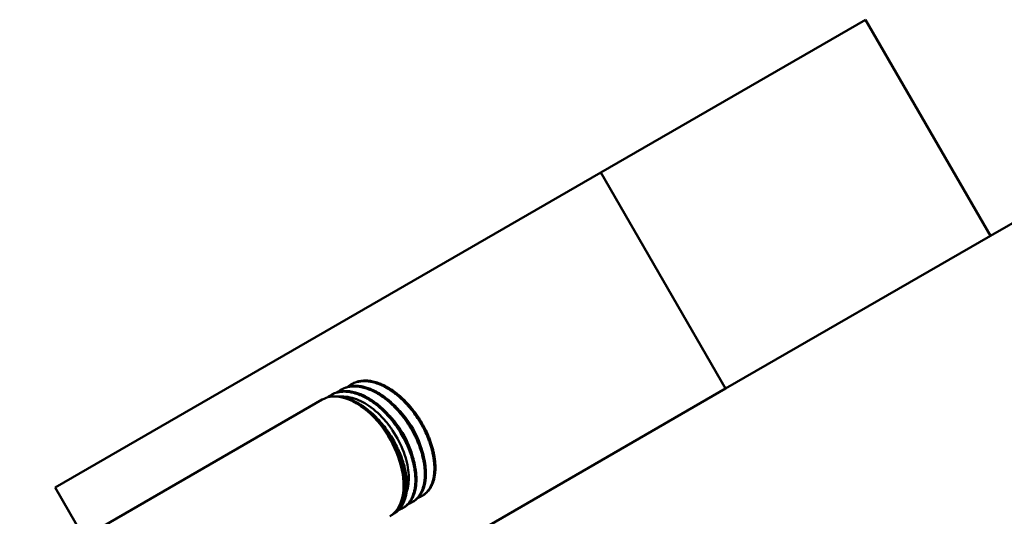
# Model space of a CAD drawing. Header units: inches. Extents: x 1 to 226, y 4 to 143.
# Tile 76 of 81: x 167.78 to 171.72, y 123.04 to 125.03. Entities that reach past the tile are written whole.
import ezdxf

# ---------------------------------------------------------------- set-up
doc = ezdxf.new("R2010")
doc.units = ezdxf.units.IN
doc.header["$LTSCALE"] = 6.666667
doc.header["$MEASUREMENT"] = 0
doc.layers.add('Visible (ANSI)', color=7, linetype='Continuous', lineweight=50)
doc.layers.add('Visible Narrow (ANSI)', color=7, linetype='Continuous', lineweight=35)

msp = doc.modelspace()

# ---------------------------------------------------------------- linework, layer by layer
at = {"layer": 'Visible (ANSI)'}
for p, q in [((170.105, 124.4145), (171.1657, 125.0268)), ((171.6657, 124.1608), (171.1657, 125.0268)), ((172.2767, 124.5136), (171.6657, 124.1608)), ((167.9179, 123.1518), (170.105, 124.4145)), ((170.605, 123.5484), (170.105, 124.4145)), ((171.6657, 124.1608), (170.605, 123.5484)), ((169.071, 123.5479), (169.0666, 123.5456)), ((169.1111, 123.569), (169.1068, 123.5667)), ((170.605, 123.5484), (169.6584, 123.0019)), ((168.062, 122.9694), (168.9889, 123.5045)), ((169.0308, 123.5267), (169.0265, 123.5244)), ((169.0755, 123.5164), (169.0557, 123.5168)), ((168.0302, 122.9573), (167.9179, 123.1518)), ((169.3948, 123.1223), (169.3907, 123.1197)), ((169.3014, 123.0858), (169.2958, 123.0756)), ((169.318, 123.074), (169.3139, 123.0714)), ((169.3564, 123.0981), (169.3523, 123.0955)), ((169.2796, 123.0498), (169.2755, 123.0472))]:
    msp.add_line(p, q, dxfattribs=at)
for major_axis, start_param, end_param in [((-0.135, 0.2338), 6.075636, 6.283185), ((-0.135, 0.2338), 5.39352, 6.075636), ((0.135, -0.2338), 0, 2.251928)]:
    msp.add_ellipse((169.1239, 123.2707), major_axis=major_axis, ratio=0.57735, start_param=start_param, end_param=end_param, dxfattribs=at)
for points, knots in [([(169.0899, 123.5555), (169.0902, 123.5557), (169.0906, 123.556), (169.0962, 123.5606), (169.1019, 123.5643), (169.1118, 123.5694), (169.1159, 123.5711), (169.1231, 123.5736), (169.1261, 123.5745), (169.1349, 123.5767), (169.1406, 123.5776), (169.1513, 123.5785), (169.1562, 123.5787), (169.1642, 123.5784), (169.1673, 123.5782), (169.1725, 123.5776), (169.1745, 123.5774), (169.1813, 123.5764), (169.1861, 123.5755), (169.1984, 123.5725), (169.2058, 123.5702), (169.2175, 123.5658), (169.2217, 123.564), (169.23, 123.5603), (169.2341, 123.5583), (169.2406, 123.5549), (169.2429, 123.5536), (169.2524, 123.5482), (169.2595, 123.5438), (169.2704, 123.5363), (169.2742, 123.5335), (169.2801, 123.529), (169.2822, 123.5274), (169.288, 123.5228), (169.2916, 123.5198), (169.302, 123.5108), (169.3086, 123.5047), (169.32, 123.4933), (169.3249, 123.4882), (169.333, 123.4791), (169.3364, 123.4753), (169.3455, 123.4644), (169.3512, 123.4571), (169.3631, 123.441), (169.3692, 123.4321), (169.3766, 123.4204), (169.3781, 123.4178), (169.382, 123.4115), (169.3842, 123.4076), (169.3899, 123.3977), (169.3932, 123.3916), (169.4008, 123.3766), (169.4049, 123.3678), (169.4107, 123.3542), (169.4126, 123.3495), (169.4169, 123.3383), (169.4192, 123.3318), (169.4246, 123.3154), (169.4274, 123.3054), (169.4306, 123.2919), (169.4314, 123.2882), (169.4327, 123.2818), (169.4332, 123.2792), (169.4339, 123.2749), (169.4342, 123.2734), (169.4352, 123.2671), (169.4358, 123.2626), (169.4375, 123.2477), (169.438, 123.2377), (169.438, 123.2239), (169.4378, 123.2198), (169.4373, 123.2106), (169.4368, 123.2055), (169.435, 123.1932), (169.4336, 123.1862), (169.4308, 123.1762), (169.4298, 123.173), (169.428, 123.168), (169.4273, 123.1662), (169.4249, 123.1603), (169.423, 123.1564), (169.417, 123.1454), (169.4124, 123.139), (169.4052, 123.1312), (169.403, 123.1292), (169.3977, 123.1246), (169.3945, 123.1221), (169.3855, 123.1164), (169.3796, 123.1136), (169.3729, 123.1113), (169.3726, 123.1112), (169.3722, 123.1111)], [-13.233159, -13.233159, -13.233159, -13.233159, -13.227662, -13.227662, -13.142385, -13.142385, -13.087399, -13.087399, -13.047424, -13.047424, -12.976967, -12.976967, -12.920027, -12.920027, -12.885205, -12.885205, -12.862408, -12.862408, -12.8101, -12.8101, -12.730882, -12.730882, -12.686681, -12.686681, -12.64404, -12.64404, -12.619506, -12.619506, -12.545174, -12.545174, -12.504748, -12.504748, -12.482307, -12.482307, -12.443181, -12.443181, -12.370098, -12.370098, -12.314438, -12.314438, -12.274872, -12.274872, -12.204027, -12.204027, -12.121597, -12.121597, -12.098642, -12.098642, -12.06488, -12.06488, -12.011388, -12.011388, -11.935984, -11.935984, -11.896002, -11.896002, -11.841078, -11.841078, -11.756114, -11.756114, -11.723971, -11.723971, -11.70067, -11.70067, -11.686551, -11.686551, -11.64547, -11.64547, -11.551737, -11.551737, -11.511613, -11.511613, -11.458753, -11.458753, -11.381305, -11.381305, -11.34192, -11.34192, -11.319478, -11.319478, -11.265543, -11.265543, -11.162851, -11.162851, -11.122921, -11.122921, -11.066655, -11.066655, -10.97577, -10.97577, -10.970947, -10.970947, -10.970947, -10.970947]), ([(169.2654, 123.5448), (169.2593, 123.5489), (169.2531, 123.5526), (169.243, 123.5582), (169.239, 123.5602), (169.23, 123.5646), (169.2249, 123.5668), (169.2121, 123.5718), (169.2045, 123.5743), (169.1932, 123.5771), (169.1894, 123.5779), (169.1835, 123.579), (169.1812, 123.5794), (169.1726, 123.5805), (169.1663, 123.5809), (169.1531, 123.5808), (169.1463, 123.5801), (169.1362, 123.5783), (169.1328, 123.5774), (169.123, 123.5746), (169.1169, 123.5721), (169.1111, 123.569)], [-13.2722105, -13.2722105, -13.2722105, -13.2722105, -13.2078203, -13.2078203, -13.1664079, -13.1664079, -13.1132338, -13.1132338, -13.0321243, -13.0321243, -12.9913517, -12.9913517, -12.966908, -12.966908, -12.8958945, -12.8958945, -12.8142916, -12.8142916, -12.7714248, -12.7714248, -12.6883287, -12.6883287, -12.6883287, -12.6883287]), ([(169.0098, 123.5133), (169.0126, 123.5155), (169.0154, 123.5176), (169.0219, 123.5219), (169.0256, 123.524), (169.0322, 123.5273), (169.0352, 123.5285), (169.0438, 123.5317), (169.0497, 123.5333), (169.0602, 123.5353), (169.0647, 123.5358), (169.0722, 123.5363), (169.0751, 123.5364), (169.0801, 123.5363), (169.0821, 123.5363), (169.0894, 123.5359), (169.0948, 123.5353), (169.106, 123.5334), (169.1117, 123.5322), (169.1221, 123.5293), (169.1266, 123.5278), (169.135, 123.5248), (169.1388, 123.5233), (169.1496, 123.5187), (169.1565, 123.5153), (169.1684, 123.5088), (169.1735, 123.5058), (169.1817, 123.5006), (169.1848, 123.4985), (169.1902, 123.4948), (169.1924, 123.4933), (169.2001, 123.4877), (169.2056, 123.4834), (169.2169, 123.4741), (169.2226, 123.4691), (169.2327, 123.4596), (169.237, 123.4554), (169.2448, 123.4474), (169.2483, 123.4436), (169.2586, 123.4323), (169.2652, 123.4245), (169.2754, 123.4114), (169.2791, 123.4064), (169.284, 123.3996), (169.2852, 123.398), (169.2882, 123.3937), (169.29, 123.391), (169.2938, 123.3852), (169.2959, 123.3821), (169.3037, 123.3697), (169.3092, 123.3604), (169.3181, 123.3438), (169.3218, 123.3367), (169.3274, 123.3248), (169.3295, 123.3201), (169.3345, 123.3084), (169.3374, 123.3013), (169.343, 123.2861), (169.3457, 123.278), (169.3494, 123.2654), (169.3506, 123.261), (169.3524, 123.2539), (169.3531, 123.2513), (169.3548, 123.244), (169.3558, 123.2394), (169.3583, 123.2262), (169.3595, 123.2178), (169.361, 123.2037), (169.3614, 123.1981), (169.3618, 123.1883), (169.3619, 123.1841), (169.3617, 123.1699), (169.361, 123.1603), (169.3588, 123.1458), (169.3577, 123.1406), (169.3559, 123.1336), (169.3554, 123.1317), (169.3539, 123.1267), (169.3529, 123.1236), (169.3494, 123.1142), (169.3466, 123.1082), (169.3413, 123.099), (169.339, 123.0955), (169.3346, 123.0898), (169.3327, 123.0875), (169.3268, 123.0812), (169.3226, 123.0774), (169.3149, 123.0719), (169.3116, 123.0699), (169.306, 123.067), (169.3038, 123.0659), (169.3, 123.0644), (169.2984, 123.0638), (169.2964, 123.0631), (169.2959, 123.0629), (169.2955, 123.0628)], [-21.75189, -21.75189, -21.75189, -21.75189, -21.707555, -21.707555, -21.654106, -21.654106, -21.614093, -21.614093, -21.538947, -21.538947, -21.484397, -21.484397, -21.450204, -21.450204, -21.427408, -21.427408, -21.367095, -21.367095, -21.304924, -21.304924, -21.256634, -21.256634, -21.216371, -21.216371, -21.143967, -21.143967, -21.09157, -21.09157, -21.058083, -21.058083, -21.035171, -21.035171, -20.976619, -20.976619, -20.913843, -20.913843, -20.865346, -20.865346, -20.825124, -20.825124, -20.745739, -20.745739, -20.697615, -20.697615, -20.682109, -20.682109, -20.65769, -20.65769, -20.628992, -20.628992, -20.546327, -20.546327, -20.484842, -20.484842, -20.445016, -20.445016, -20.384939, -20.384939, -20.316189, -20.316189, -20.278002, -20.278002, -20.255567, -20.255567, -20.214997, -20.214997, -20.139727, -20.139727, -20.087317, -20.087317, -20.047212, -20.047212, -19.949871, -19.949871, -19.892038, -19.892038, -19.869553, -19.869553, -19.832264, -19.832264, -19.751604, -19.751604, -19.697737, -19.697737, -19.657742, -19.657742, -19.581156, -19.581156, -19.527667, -19.527667, -19.493842, -19.493842, -19.470971, -19.470971, -19.464241, -19.464241, -19.464241, -19.464241]), ([(169.318, 123.074), (169.3187, 123.0744), (169.3195, 123.0749), (169.3241, 123.078), (169.3279, 123.0811), (169.3337, 123.0867), (169.3359, 123.089), (169.3414, 123.0956), (169.3445, 123.1001), (169.3509, 123.1111), (169.354, 123.1178), (169.3573, 123.1269), (169.3579, 123.1289), (169.3597, 123.1348), (169.3608, 123.1388), (169.364, 123.1537), (169.3654, 123.1652), (169.366, 123.1814), (169.366, 123.1854), (169.3658, 123.1969), (169.3653, 123.2045), (169.3634, 123.2222), (169.3619, 123.2323), (169.3591, 123.2454), (169.3585, 123.2483), (169.3566, 123.2566), (169.3552, 123.2621), (169.3496, 123.2815), (169.3448, 123.2955), (169.337, 123.3146), (169.3349, 123.3197), (169.3283, 123.3343), (169.3236, 123.3438), (169.3149, 123.3599), (169.3111, 123.3666), (169.305, 123.3766), (169.303, 123.38), (169.2989, 123.3864), (169.2968, 123.3895), (169.2889, 123.4012), (169.2828, 123.4096), (169.2711, 123.4246), (169.2657, 123.4312), (169.2564, 123.4417), (169.2527, 123.4458), (169.2428, 123.4562), (169.2365, 123.4624), (169.2219, 123.4759), (169.2135, 123.483), (169.2027, 123.4912), (169.2004, 123.4929), (169.1935, 123.4979), (169.189, 123.501), (169.1736, 123.5108), (169.1628, 123.5168), (169.1479, 123.5236), (169.1438, 123.5253), (169.1335, 123.5293), (169.1274, 123.5313), (169.1133, 123.5352), (169.1054, 123.5367), (169.0954, 123.5379), (169.0931, 123.5382), (169.0884, 123.5385), (169.0859, 123.5386), (169.0765, 123.5387), (169.0698, 123.5383), (169.0578, 123.5364), (169.0525, 123.5352), (169.0441, 123.5326), (169.0409, 123.5314), (169.0354, 123.529), (169.0331, 123.5279), (169.0308, 123.5267)], [-6.281561, -6.281561, -6.281561, -6.281561, -6.269719, -6.269719, -6.203441, -6.203441, -6.160298, -6.160298, -6.08915, -6.08915, -6.000096, -6.000096, -5.97568, -5.97568, -5.929402, -5.929402, -5.808499, -5.808499, -5.769611, -5.769611, -5.698898, -5.698898, -5.608762, -5.608762, -5.584383, -5.584383, -5.536848, -5.536848, -5.418115, -5.418115, -5.374918, -5.374918, -5.293552, -5.293552, -5.234609, -5.234609, -5.204635, -5.204635, -5.176451, -5.176451, -5.096891, -5.096891, -5.030525, -5.030525, -4.987383, -4.987383, -4.916812, -4.916812, -4.826183, -4.826183, -4.801816, -4.801816, -4.753973, -4.753973, -4.641323, -4.641323, -4.59812, -4.59812, -4.533125, -4.533125, -4.446732, -4.446732, -4.42169, -4.42169, -4.393488, -4.393488, -4.313879, -4.313879, -4.247456, -4.247456, -4.204316, -4.204316, -4.172077, -4.172077, -4.172077, -4.172077]), ([(169.0498, 123.5343), (169.0507, 123.5351), (169.0517, 123.5359), (169.0568, 123.5398), (169.061, 123.5425), (169.0688, 123.5468), (169.0723, 123.5484), (169.0789, 123.5511), (169.082, 123.5521), (169.0908, 123.5547), (169.0967, 123.5559), (169.107, 123.5571), (169.1114, 123.5574), (169.1187, 123.5575), (169.1216, 123.5574), (169.1265, 123.5571), (169.1286, 123.557), (169.1354, 123.5563), (169.1402, 123.5555), (169.1521, 123.5532), (169.1591, 123.5513), (169.1705, 123.5475), (169.1747, 123.5459), (169.1826, 123.5427), (169.1861, 123.5412), (169.1968, 123.5361), (169.204, 123.5322), (169.2159, 123.5252), (169.2206, 123.5222), (169.2282, 123.517), (169.2313, 123.5148), (169.2365, 123.511), (169.2387, 123.5094), (169.246, 123.5038), (169.2511, 123.4997), (169.262, 123.4902), (169.2678, 123.4849), (169.2778, 123.475), (169.2821, 123.4706), (169.2899, 123.4624), (169.2933, 123.4585), (169.3029, 123.4474), (169.3089, 123.44), (169.3187, 123.427), (169.3226, 123.4216), (169.3289, 123.4125), (169.3313, 123.4089), (169.3353, 123.4027), (169.3369, 123.4002), (169.3424, 123.3914), (169.3461, 123.385), (169.3537, 123.3714), (169.3575, 123.3641), (169.3639, 123.3511), (169.3665, 123.3454), (169.3711, 123.3349), (169.3731, 123.3302), (169.3786, 123.3162), (169.3818, 123.3069), (169.3865, 123.292), (169.3881, 123.2864), (169.3905, 123.2771), (169.3914, 123.2734), (169.3928, 123.2671), (169.3934, 123.2645), (169.3952, 123.2558), (169.3962, 123.2497), (169.3981, 123.2366), (169.3989, 123.2295), (169.3997, 123.2173), (169.3999, 123.2121), (169.3999, 123.2029), (169.3999, 123.1988), (169.3993, 123.1868), (169.3984, 123.1791), (169.3964, 123.1674), (169.3955, 123.1631), (169.3938, 123.1562), (169.393, 123.1535), (169.3915, 123.149), (169.3909, 123.1471), (169.3887, 123.141), (169.387, 123.137), (169.3827, 123.1284), (169.3802, 123.124), (169.3752, 123.1168), (169.3729, 123.1139), (169.3685, 123.1089), (169.3664, 123.1067), (169.3602, 123.101), (169.3559, 123.0977), (169.3482, 123.093), (169.3449, 123.0913), (169.3394, 123.0889), (169.3372, 123.0881), (169.3346, 123.0872), (169.3342, 123.0871), (169.3339, 123.0869)], [-17.479833, -17.479833, -17.479833, -17.479833, -17.463821, -17.463821, -17.400362, -17.400362, -17.35167, -17.35167, -17.311456, -17.311456, -17.238153, -17.238153, -17.186654, -17.186654, -17.153515, -17.153515, -17.130495, -17.130495, -17.077314, -17.077314, -17.001898, -17.001898, -16.956751, -16.956751, -16.919825, -16.919825, -16.844463, -16.844463, -16.795785, -16.795785, -16.763625, -16.763625, -16.740692, -16.740692, -16.686017, -16.686017, -16.622188, -16.622188, -16.57338, -16.57338, -16.533181, -16.533181, -16.459283, -16.459283, -16.408194, -16.408194, -16.375202, -16.375202, -16.352144, -16.352144, -16.29622, -16.29622, -16.232894, -16.232894, -16.18426, -16.18426, -16.14402, -16.14402, -16.065537, -16.065537, -16.017564, -16.017564, -15.985664, -15.985664, -15.96266, -15.96266, -15.909561, -15.909561, -15.845093, -15.845093, -15.796078, -15.796078, -15.755912, -15.755912, -15.676644, -15.676644, -15.628871, -15.628871, -15.597047, -15.597047, -15.574019, -15.574019, -15.52096, -15.52096, -15.456567, -15.456567, -15.407581, -15.407581, -15.367405, -15.367405, -15.29271, -15.29271, -15.242173, -15.242173, -15.209383, -15.209383, -15.204298, -15.204298, -15.204298, -15.204298]), ([(169.3564, 123.0981), (169.3581, 123.0992), (169.3598, 123.1004), (169.3628, 123.1026), (169.364, 123.1036), (169.3677, 123.1066), (169.37, 123.1088), (169.3756, 123.1146), (169.3787, 123.1184), (169.3842, 123.1264), (169.3866, 123.1306), (169.3903, 123.138), (169.3918, 123.1411), (169.3938, 123.1463), (169.3946, 123.1483), (169.3974, 123.1567), (169.3992, 123.1635), (169.4016, 123.1755), (169.4023, 123.1805), (169.4031, 123.1878), (169.4033, 123.19), (169.4037, 123.1964), (169.4039, 123.2007), (169.4042, 123.2166), (169.4035, 123.2287), (169.4012, 123.2467), (169.4003, 123.2525), (169.3988, 123.2611), (169.3982, 123.2638), (169.3957, 123.276), (169.3932, 123.2854), (169.3885, 123.3013), (169.3864, 123.3077), (169.3822, 123.3196), (169.3802, 123.3251), (169.3757, 123.3362), (169.3733, 123.3419), (169.3658, 123.3583), (169.3605, 123.369), (169.3519, 123.3846), (169.349, 123.3896), (169.3444, 123.3973), (169.3427, 123.4), (169.3369, 123.4092), (169.3326, 123.4156), (169.3225, 123.43), (169.3165, 123.4379), (169.3065, 123.4503), (169.3027, 123.4549), (169.2947, 123.464), (169.2905, 123.4685), (169.2783, 123.4813), (169.2701, 123.4891), (169.2577, 123.4999), (169.2536, 123.5033), (169.2472, 123.5084), (169.2449, 123.5102), (169.2359, 123.5171), (169.229, 123.5218), (169.2143, 123.5311), (169.2064, 123.5356), (169.1943, 123.5416), (169.1902, 123.5435), (169.1799, 123.5479), (169.1737, 123.5502), (169.1619, 123.5539), (169.1563, 123.5554), (169.1469, 123.5574), (169.1431, 123.558), (169.137, 123.5588), (169.1348, 123.5591), (169.1265, 123.5598), (169.1204, 123.5599), (169.1072, 123.5592), (169.1001, 123.5581), (169.0899, 123.5555), (169.0866, 123.5545), (169.0791, 123.5518), (169.0749, 123.55), (169.071, 123.5479)], [-10.539836, -10.539836, -10.539836, -10.539836, -10.511465, -10.511465, -10.489243, -10.489243, -10.446014, -10.446014, -10.38087, -10.38087, -10.320355, -10.320355, -10.278547, -10.278547, -10.253862, -10.253862, -10.175028, -10.175028, -10.121277, -10.121277, -10.09933, -10.09933, -10.056163, -10.056163, -9.944187, -9.944187, -9.893038, -9.893038, -9.86869, -9.86869, -9.787228, -9.787228, -9.733189, -9.733189, -9.686387, -9.686387, -9.638459, -9.638459, -9.546446, -9.546446, -9.502463, -9.502463, -9.477929, -9.477929, -9.419369, -9.419369, -9.343385, -9.343385, -9.296902, -9.296902, -9.24858, -9.24858, -9.15743, -9.15743, -9.113616, -9.113616, -9.089076, -9.089076, -9.017226, -9.017226, -8.934795, -8.934795, -8.891577, -8.891577, -8.826319, -8.826319, -8.766337, -8.766337, -8.724034, -8.724034, -8.699403, -8.699403, -8.630004, -8.630004, -8.543914, -8.543914, -8.500754, -8.500754, -8.443969, -8.443969, -8.443969, -8.443969]), ([(169.3948, 123.1223), (169.3968, 123.1235), (169.3987, 123.1249), (169.4031, 123.1282), (169.4055, 123.1302), (169.4121, 123.1366), (169.416, 123.1412), (169.4228, 123.151), (169.4256, 123.1559), (169.429, 123.1631), (169.4298, 123.1649), (169.4321, 123.1703), (169.4334, 123.174), (169.4376, 123.1876), (169.4398, 123.1984), (169.4414, 123.2141), (169.4417, 123.2184), (169.442, 123.225), (169.442, 123.2272), (169.4421, 123.237), (169.4419, 123.2448), (169.4407, 123.259), (169.4399, 123.2654), (169.4385, 123.2746), (169.4381, 123.2774), (169.4367, 123.2852), (169.4356, 123.2903), (169.432, 123.306), (169.429, 123.3167), (169.4237, 123.3331), (169.4217, 123.3387), (169.4175, 123.3499), (169.4153, 123.3554), (169.4093, 123.3696), (169.4053, 123.3781), (169.3977, 123.3932), (169.3942, 123.3999), (169.3889, 123.4092), (169.3873, 123.412), (169.3826, 123.4198), (169.3796, 123.4247), (169.3696, 123.4401), (169.3624, 123.4502), (169.3512, 123.4647), (169.3474, 123.4694), (169.3399, 123.4784), (169.3361, 123.4827), (169.3229, 123.4972), (169.3132, 123.5069), (169.3, 123.5185), (169.2969, 123.5212), (169.2917, 123.5255), (169.2896, 123.5272), (169.2802, 123.5346), (169.2729, 123.54), (169.2654, 123.5448)], [-1.498431, -1.498431, -1.498431, -1.498431, -1.466061, -1.466061, -1.422839, -1.422839, -1.34168, -1.34168, -1.26956, -1.26956, -1.245047, -1.245047, -1.199545, -1.199545, -1.080304, -1.080304, -1.03708, -1.03708, -1.014877, -1.014877, -0.941835, -0.941835, -0.884078, -0.884078, -0.859526, -0.859526, -0.814963, -0.814963, -0.7232, -0.7232, -0.675838, -0.675838, -0.62843, -0.62843, -0.555815, -0.555815, -0.498114, -0.498114, -0.473557, -0.473557, -0.429153, -0.429153, -0.334374, -0.334374, -0.287811, -0.287811, -0.243657, -0.243657, -0.133967, -0.133967, -0.100327, -0.100327, -0.077738, -0.077738, -0.000001, -0.000001, -0.000001, -0.000001]), ([(169.2796, 123.0498), (169.2838, 123.0524), (169.2877, 123.0554), (169.2941, 123.0613), (169.2967, 123.064), (169.3014, 123.0695), (169.3035, 123.0722), (169.3077, 123.0784), (169.3098, 123.0819), (169.3153, 123.0924), (169.3182, 123.0999), (169.3213, 123.1099), (169.3218, 123.112), (169.3237, 123.1192), (169.3248, 123.1245), (169.3271, 123.1394), (169.3278, 123.1494), (169.3279, 123.1643), (169.3278, 123.1689), (169.3273, 123.1806), (169.3266, 123.1879), (169.3245, 123.2046), (169.3229, 123.214), (169.3201, 123.2265), (169.3195, 123.2295), (169.3179, 123.2356), (169.3171, 123.2388), (169.3151, 123.2463), (169.3138, 123.2505), (169.3083, 123.2681), (169.3033, 123.2816), (169.2953, 123.3001), (169.293, 123.3052), (169.2863, 123.3193), (169.2816, 123.3284), (169.2716, 123.3463), (169.2662, 123.3552), (169.2588, 123.3667), (169.257, 123.3694), (169.2522, 123.3764), (169.2492, 123.3807), (169.2406, 123.3925), (169.2348, 123.3999), (169.2238, 123.4131), (169.2187, 123.4189), (169.2097, 123.4286), (169.2059, 123.4325), (169.1946, 123.4437), (169.187, 123.4507), (169.1729, 123.4627), (169.1663, 123.4679), (169.1573, 123.4744), (169.155, 123.476), (169.1488, 123.4803), (169.1449, 123.4828), (169.1337, 123.4897), (169.1264, 123.4938), (169.1141, 123.4999), (169.1091, 123.5021), (169.1006, 123.5056), (169.0971, 123.5069), (169.0884, 123.5099), (169.0832, 123.5115), (169.0695, 123.5149), (169.0612, 123.5164), (169.0505, 123.5173), (169.0481, 123.5174), (169.0436, 123.5175), (169.0416, 123.5176), (169.0328, 123.5174), (169.0261, 123.5168), (169.0196, 123.5155)], [-1.995655, -1.995655, -1.995655, -1.995655, -1.927758, -1.927758, -1.876774, -1.876774, -1.831837, -1.831837, -1.780081, -1.780081, -1.684931, -1.684931, -1.660629, -1.660629, -1.601833, -1.601833, -1.500327, -1.500327, -1.457168, -1.457168, -1.390279, -1.390279, -1.306955, -1.306955, -1.281504, -1.281504, -1.253854, -1.253854, -1.217838, -1.217838, -1.103581, -1.103581, -1.060441, -1.060441, -0.982586, -0.982586, -0.903323, -0.903323, -0.878545, -0.878545, -0.838677, -0.838677, -0.766413, -0.766413, -0.70575, -0.70575, -0.66241, -0.66241, -0.579044, -0.579044, -0.508951, -0.508951, -0.484269, -0.484269, -0.443492, -0.443492, -0.36743, -0.36743, -0.315024, -0.315024, -0.278166, -0.278166, -0.222543, -0.222543, -0.130888, -0.130888, -0.102951, -0.102951, -0.080052, -0.080052, -0.000001, -0.000001, -0.000001, -0.000001]), ([(169.326, 123.1326), (169.3272, 123.1357), (169.3282, 123.1389), (169.332, 123.1518), (169.3339, 123.1623), (169.3369, 123.1979), (169.3344, 123.2253), (169.3242, 123.2674), (169.32, 123.2809), (169.304, 123.3239), (169.2889, 123.3532), (169.2623, 123.393), (169.2532, 123.4051), (169.2229, 123.4413), (169.1998, 123.4626), (169.1649, 123.4867), (169.1538, 123.4933), (169.1196, 123.5099), (169.0967, 123.516), (169.0755, 123.5164)], [2.298615, 2.298615, 2.298615, 2.298615, 2.337797, 2.337797, 2.451387, 2.451387, 2.699058, 2.699058, 2.813362, 2.813362, 3.062908, 3.062908, 3.177938, 3.177938, 3.429247, 3.429247, 3.545029, 3.545029, 3.78813, 3.78813, 3.78813, 3.78813]), ([(169.3014, 123.0857), (169.3088, 123.0991), (169.3139, 123.115), (169.3183, 123.1447), (169.319, 123.1572), (169.3179, 123.1987), (169.3121, 123.2297), (169.2969, 123.2763), (169.2911, 123.291), (169.2699, 123.3374), (169.2514, 123.3681), (169.2178, 123.4115), (169.2049, 123.4259), (169.1761, 123.4541), (169.1601, 123.4674), (169.1437, 123.4784)], [6.253617, 6.253617, 6.253617, 6.253617, 6.43957, 6.43957, 6.559833, 6.559833, 6.821818, 6.821818, 6.942477, 6.942477, 7.205322, 7.205322, 7.351411, 7.351411, 7.518401, 7.518401, 7.518401, 7.518401]), ([(169.1437, 123.4784), (169.146, 123.4769), (169.1483, 123.4754), (169.1555, 123.4704), (169.1604, 123.4668), (169.1717, 123.4579), (169.178, 123.4526), (169.1878, 123.4438), (169.1912, 123.4406), (169.1982, 123.4338), (169.2017, 123.4302), (169.2119, 123.4195), (169.2185, 123.4121), (169.2293, 123.3991), (169.2336, 123.3937), (169.2398, 123.3854), (169.2418, 123.3827), (169.2455, 123.3776), (169.2472, 123.3752), (169.2513, 123.3692), (169.2537, 123.3656), (169.2622, 123.3526), (169.268, 123.343), (169.2769, 123.327), (169.2802, 123.3206), (169.2857, 123.3096), (169.2879, 123.3049), (169.296, 123.287), (169.3012, 123.2737), (169.3076, 123.2548), (169.3094, 123.2491), (169.3117, 123.2408), (169.3124, 123.2382), (169.3143, 123.2311), (169.3154, 123.2267), (169.3184, 123.2131), (169.3201, 123.204), (169.3221, 123.1891), (169.3227, 123.1833), (169.3234, 123.1731), (169.3236, 123.1689), (169.3239, 123.157), (169.3237, 123.1496), (169.3228, 123.1368), (169.3221, 123.1313), (169.3207, 123.1228), (169.3201, 123.1196), (169.319, 123.1145), (169.3185, 123.1125), (169.3166, 123.1051), (169.3149, 123.0999), (169.3111, 123.0901), (169.309, 123.0855), (169.3048, 123.0779), (169.3028, 123.0747), (169.2989, 123.0691), (169.297, 123.0666), (169.291, 123.0595), (169.2866, 123.0553), (169.2782, 123.0488), (169.2744, 123.0464), (169.2699, 123.044), (169.2692, 123.0436), (169.2686, 123.0433)], [-25.372767, -25.372767, -25.372767, -25.372767, -25.348797, -25.348797, -25.297034, -25.297034, -25.228436, -25.228436, -25.190535, -25.190535, -25.150515, -25.150515, -25.073589, -25.073589, -25.019723, -25.019723, -24.994164, -24.994164, -24.971685, -24.971685, -24.938662, -24.938662, -24.853466, -24.853466, -24.798341, -24.798341, -24.758431, -24.758431, -24.646001, -24.646001, -24.597684, -24.597684, -24.575342, -24.575342, -24.53685, -24.53685, -24.45717, -24.45717, -24.403468, -24.403468, -24.363483, -24.363483, -24.290578, -24.290578, -24.233846, -24.233846, -24.19893, -24.19893, -24.176254, -24.176254, -24.11293, -24.11293, -24.051704, -24.051704, -24.003716, -24.003716, -23.963402, -23.963402, -23.879908, -23.879908, -23.818106, -23.818106, -23.808428, -23.808428, -23.808428, -23.808428]), ([(169.2947, 123.4638), (169.3136, 123.4445), (169.3309, 123.4223), (169.3643, 123.3682), (169.3788, 123.3355), (169.3876, 123.304)], [0.31883814, 0.31883814, 0.31883814, 0.31883814, 0.32343706, 0.32343706, 0.32928854, 0.32928854, 0.32928854, 0.32928854]), ([(169.256, 123.4421), (169.2731, 123.4246), (169.289, 123.4046), (169.3237, 123.3509), (169.3399, 123.3154), (169.3495, 123.2812)], [0.2401193, 0.2401193, 0.2401193, 0.2401193, 0.2442648, 0.2442648, 0.25055871, 0.25055871, 0.25055871, 0.25055871])]:
    msp.add_open_spline(points, degree=3, knots=knots, dxfattribs=at)
at = {"layer": 'Visible Narrow (ANSI)'}
msp.add_ellipse((167.9887, 122.6153), major_axis=(0.2125, -0.3681), ratio=0.57735, start_param=0, end_param=3.141593, dxfattribs=at)

doc.saveas('drawing.dxf')
